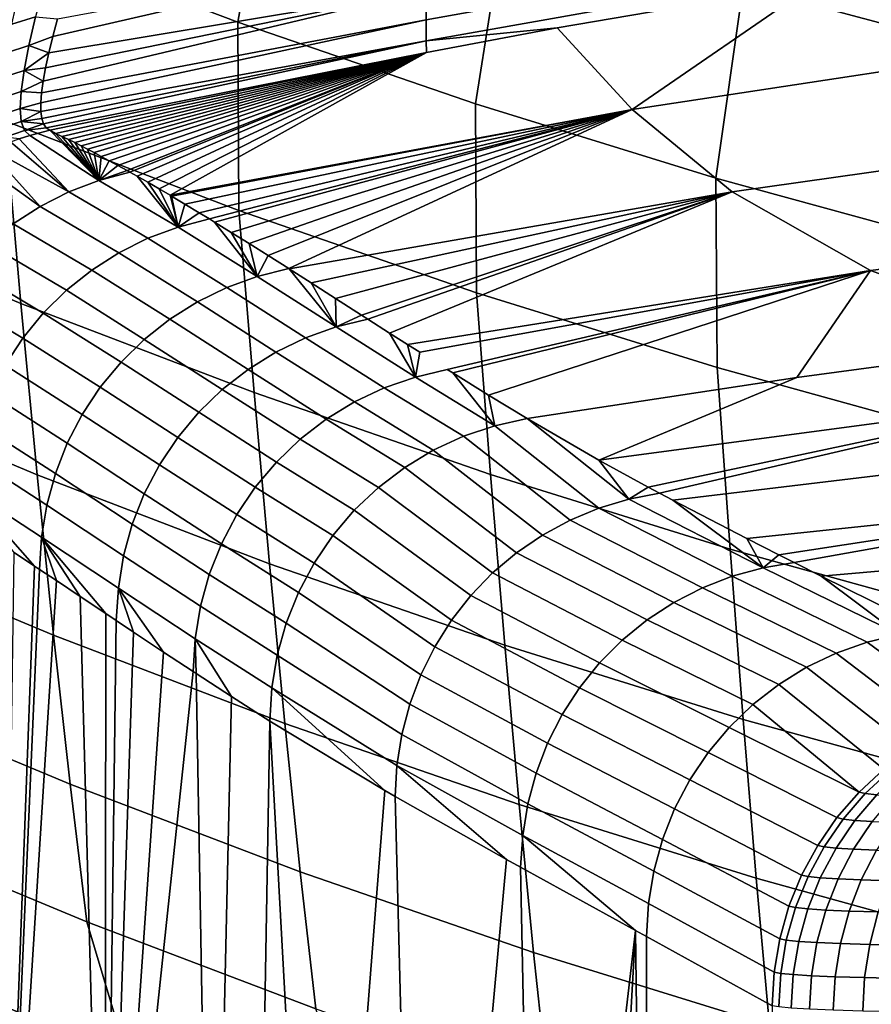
# Model space of a CAD drawing. Header units: metres. Extents: x -109 to 109, y -100 to 58.
# Tile 155 of 256: x -9.63 to -6.85, y -96.5 to -93.29. Entities that reach past the tile are written whole.
import ezdxf

# ---------------------------------------------------------------- set-up
doc = ezdxf.new("R2010")
doc.units = ezdxf.units.M
doc.layers.add('solid_21_062_100_XXX', color=7, linetype='CONTINUOUS')

msp = doc.modelspace()

# ---------------------------------------------------------------- linework, layer by layer
at = {"layer": 'solid_21_062_100_XXX'}
for points in [[(-6.484067, -93.391624, 13.34397), (-6.922537, -92.588707, 14.429523), (-7.707141, -92.366249, 14.293411), (-7.268756, -93.181541, 13.22408)], [(-8.810061, -92.69043, 12.943825), (-9.564785, -92.410065, 12.783841), (-9.680337, -93.009743, 11.618433), (-8.917001, -93.299911, 11.772466)], [(-5.691314, -93.577682, 13.450149), (-6.129092, -92.787247, 14.550999), (-6.922537, -92.588707, 14.429523), (-6.484067, -93.391624, 13.34397)], [(-8.044409, -92.947708, 13.090641), (-8.810061, -92.69043, 12.943825), (-8.917001, -93.299911, 11.772466), (-8.142483, -93.566208, 11.913837)], [(-7.268756, -93.181541, 13.22408), (-8.044409, -92.947708, 13.090641), (-8.142483, -93.566208, 11.913837), (-7.357728, -93.808266, 12.042338)], [(-7.03771, -92.963882, -28.261358), (-7.037058, -93.064911, -28.845549), (-8.30292, -93.292267, -28.825806), (-8.302831, -93.194107, -28.236156)], [(-8.917001, -93.299911, 11.772466), (-9.680337, -93.009743, 11.618433), (-9.677226, -93.620979, 10.459853), (-8.91349, -93.913406, 10.60383)], [(-6.114648, -93.354256, -37.641197), (-7.630597, -93.583862, -37.632023), (-7.035673, -93.174072, -30.024925), (-6.208404, -93.048248, -30.030479)], [(-9.534, -93.399979, -27.923712), (-9.520905, -93.346664, -27.694506), (-8.302559, -93.065773, -27.65169), (-8.302831, -93.194107, -28.236156)], [(-9.520905, -93.346664, -27.694506), (-9.505245, -93.288269, -27.466314), (-8.302559, -93.065773, -27.65169)], [(-7.037058, -93.064911, -28.845549), (-7.036403, -93.134979, -29.433912), (-8.302732, -93.360237, -29.419224), (-8.30292, -93.292267, -28.825806)], [(-7.036403, -93.134979, -29.433912), (-7.035673, -93.174072, -30.024925), (-7.875314, -93.318291, -30.018562), (-8.302732, -93.360237, -29.419224)], [(-9.630337, -93.200951, -26.987778), (-9.54915, -93.176102, -27.001669), (-9.576772, -93.282005, -27.362904), (-9.653972, -93.30619, -27.351545)], [(-7.630597, -93.583862, -37.632023), (-7.875314, -93.318291, -30.018562), (-7.035673, -93.174072, -30.024925)], [(-6.484067, -93.391624, 13.34397), (-7.268756, -93.181541, 13.22408), (-7.357728, -93.808266, 12.042338), (-6.563719, -94.025749, 12.1578)], [(-9.557495, -93.529427, -28.615618), (-9.55233, -93.491364, -28.384439), (-8.302831, -93.194107, -28.236156), (-8.30292, -93.292267, -28.825806)], [(-9.55233, -93.491364, -28.384439), (-9.544479, -93.448212, -28.153728), (-8.302831, -93.194107, -28.236156)], [(-9.544479, -93.448212, -28.153728), (-9.534, -93.399979, -27.923712), (-8.302831, -93.194107, -28.236156)], [(-9.672319, -93.399323, -27.720688), (-9.653972, -93.30619, -27.351545), (-9.576772, -93.282005, -27.362904), (-9.598654, -93.375793, -27.729698)], [(-9.598654, -93.375793, -27.729698), (-9.576772, -93.282005, -27.362904), (-9.505245, -93.288269, -27.466314), (-9.520905, -93.346664, -27.694506)], [(-10.429027, -93.304886, 10.304235), (-10.374004, -93.901482, 9.148357), (-9.624887, -94.216408, 9.291633), (-9.677226, -93.620979, 10.459853)], [(-9.559697, -93.590363, -29.078829), (-9.55997, -93.562424, -28.847158), (-8.30292, -93.292267, -28.825806), (-8.302732, -93.360237, -29.419224)], [(-9.55997, -93.562424, -28.847158), (-9.557495, -93.529427, -28.615618), (-8.30292, -93.292267, -28.825806)], [(-8.142483, -93.566208, 11.913837), (-8.917001, -93.299911, 11.772466), (-8.91349, -93.913406, 10.60383), (-8.138741, -94.181778, 10.735966)], [(-9.598654, -93.375793, -27.729698), (-9.520905, -93.346664, -27.694506), (-9.534, -93.399979, -27.923712)], [(-7.630597, -93.583862, -37.632023), (-9.138346, -93.863892, -37.618141), (-8.302164, -93.398048, -30.015034), (-7.875314, -93.318291, -30.018562)], [(-7.875314, -93.318291, -30.018562), (-8.302164, -93.398048, -30.015034), (-8.302732, -93.360237, -29.419224)], [(-9.685148, -93.480034, -28.094549), (-9.672319, -93.399323, -27.720688), (-9.598654, -93.375793, -27.729698), (-9.61454, -93.457138, -28.101381)], [(-9.61454, -93.457138, -28.101381), (-9.598654, -93.375793, -27.729698), (-9.534, -93.399979, -27.923712)], [(-9.556671, -93.613266, -29.31052), (-9.559697, -93.590363, -29.078829), (-8.302732, -93.360237, -29.419224)], [(-9.550842, -93.631157, -29.542), (-9.556671, -93.613266, -29.31052), (-8.302732, -93.360237, -29.419224)], [(-9.542188, -93.644073, -29.773108), (-9.550842, -93.631157, -29.542), (-8.302732, -93.360237, -29.419224), (-8.302164, -93.398048, -30.015034)], [(-5.85203, -93.647713, -45.259636), (-7.304451, -93.853172, -45.251129), (-7.630597, -93.583862, -37.632023), (-6.114648, -93.354256, -37.641197)], [(-9.61454, -93.457138, -28.101381), (-9.534, -93.399979, -27.923712), (-9.544479, -93.448212, -28.153728)], [(-9.542188, -93.644073, -29.773108), (-8.302164, -93.398048, -30.015034), (-9.53071, -93.652061, -30.003761)], [(-9.51248, -93.662376, -30.396177), (-9.53071, -93.652061, -30.003761), (-8.302164, -93.398048, -30.015034)], [(-9.491561, -93.672272, -30.789461), (-9.51248, -93.662376, -30.396177), (-8.302164, -93.398048, -30.015034)], [(-9.469917, -93.682129, -31.182684), (-9.491561, -93.672272, -30.789461), (-8.302164, -93.398048, -30.015034)], [(-9.44871, -93.692177, -31.574671), (-9.469917, -93.682129, -31.182684), (-8.302164, -93.398048, -30.015034)], [(-9.428124, -93.702492, -31.967186), (-9.44871, -93.692177, -31.574671), (-8.302164, -93.398048, -30.015034)], [(-9.407471, -93.713303, -32.369938), (-9.428124, -93.702492, -31.967186), (-8.302164, -93.398048, -30.015034)], [(-9.385932, -93.724884, -32.794411), (-9.407471, -93.713303, -32.369938), (-8.302164, -93.398048, -30.015034)], [(-9.362615, -93.737503, -33.252449), (-9.385932, -93.724884, -32.794411), (-8.302164, -93.398048, -30.015034)], [(-9.336927, -93.751404, -33.752728), (-9.362615, -93.737503, -33.252449), (-8.302164, -93.398048, -30.015034)], [(-9.30881, -93.766693, -34.297173), (-9.336927, -93.751404, -33.752728), (-8.302164, -93.398048, -30.015034)], [(-9.27842, -93.783417, -34.885418), (-9.30881, -93.766693, -34.297173), (-8.302164, -93.398048, -30.015034)], [(-9.269576, -93.788338, -35.0569), (-9.27842, -93.783417, -34.885418), (-8.302164, -93.398048, -30.015034)], [(-9.245877, -93.801651, -35.5177), (-9.269576, -93.788338, -35.0569), (-8.302164, -93.398048, -30.015034)], [(-9.211047, -93.821526, -36.197063), (-9.245877, -93.801651, -35.5177), (-8.302164, -93.398048, -30.015034)], [(-9.173631, -93.843201, -36.928265), (-9.211047, -93.821526, -36.197063), (-8.302164, -93.398048, -30.015034)], [(-9.138346, -93.863892, -37.618141), (-9.173631, -93.843201, -36.928265), (-8.302164, -93.398048, -30.015034)], [(-9.692225, -93.54808, -28.472435), (-9.685148, -93.480034, -28.094549), (-9.61454, -93.457138, -28.101381), (-9.624171, -93.525742, -28.47723)], [(-9.624171, -93.525742, -28.47723), (-9.61454, -93.457138, -28.101381), (-9.55233, -93.491364, -28.384439)], [(-9.61454, -93.457138, -28.101381), (-9.544479, -93.448212, -28.153728), (-9.55233, -93.491364, -28.384439)], [(-9.624171, -93.525742, -28.47723), (-9.55233, -93.491364, -28.384439), (-9.557495, -93.529427, -28.615618)], [(-9.69332, -93.603218, -28.853613), (-9.692225, -93.54808, -28.472435), (-9.624171, -93.525742, -28.47723), (-9.627296, -93.581375, -28.856485)], [(-9.627296, -93.581375, -28.856485), (-9.624171, -93.525742, -28.47723), (-9.557495, -93.529427, -28.615618), (-9.55997, -93.562424, -28.847158)], [(-9.627296, -93.581375, -28.856485), (-9.55997, -93.562424, -28.847158), (-9.559697, -93.590363, -29.078829)], [(-7.357728, -93.808266, 12.042338), (-8.142483, -93.566208, 11.913837), (-8.138741, -94.181778, 10.735966), (-7.35391, -94.425705, 10.856067)], [(-9.68821, -93.645287, -29.237322), (-9.69332, -93.603218, -28.853613), (-9.627296, -93.581375, -28.856485), (-9.623666, -93.623833, -29.238348)], [(-9.623666, -93.623833, -29.238348), (-9.627296, -93.581375, -28.856485), (-9.559697, -93.590363, -29.078829)], [(-9.623666, -93.623833, -29.238348), (-9.559697, -93.590363, -29.078829), (-9.556671, -93.613266, -29.31052)], [(-9.133334, -93.866852, -37.716122), (-9.138346, -93.863892, -37.618141), (-7.630597, -93.583862, -37.632023)], [(-9.089924, -93.892654, -38.565208), (-9.133334, -93.866852, -37.716122), (-7.630597, -93.583862, -37.632023)], [(-9.043206, -93.920799, -39.479988), (-9.089924, -93.892654, -38.565208), (-7.630597, -93.583862, -37.632023)], [(-9.0098, -93.941147, -40.13488), (-9.043206, -93.920799, -39.479988), (-7.630597, -93.583862, -37.632023)], [(-8.992951, -93.951469, -40.465389), (-9.0098, -93.941147, -40.13488), (-7.630597, -93.583862, -37.632023)], [(-8.938873, -93.984871, -41.526947), (-8.992951, -93.951469, -40.465389), (-7.630597, -93.583862, -37.632023)], [(-8.880657, -94.021202, -42.670635), (-8.938873, -93.984871, -41.526947), (-7.630597, -93.583862, -37.632023)], [(-8.817966, -94.060692, -43.903053), (-8.880657, -94.021202, -42.670635), (-7.630597, -93.583862, -37.632023)], [(-8.817966, -94.060692, -43.903053), (-7.630597, -93.583862, -37.632023), (-8.750875, -94.103279, -45.222622)], [(-8.750875, -94.103279, -45.222622), (-7.630597, -93.583862, -37.632023), (-7.304451, -93.853172, -45.251129), (-8.749956, -94.103859, -45.240696)], [(-9.676672, -93.674149, -29.622776), (-9.68821, -93.645287, -29.237322), (-9.623666, -93.623833, -29.238348), (-9.613041, -93.652992, -29.621998)], [(-9.677226, -93.620979, 10.459853), (-9.624887, -94.216408, 9.291633), (-8.8642, -94.507729, 9.424174), (-8.91349, -93.913406, 10.60383)], [(-9.623666, -93.623833, -29.238348), (-9.556671, -93.613266, -29.31052), (-9.550842, -93.631157, -29.542)], [(-9.613041, -93.652992, -29.621998), (-9.623666, -93.623833, -29.238348), (-9.550842, -93.631157, -29.542)], [(-9.613041, -93.652992, -29.621998), (-9.550842, -93.631157, -29.542), (-9.542188, -93.644073, -29.773108)], [(-9.630697, -93.679947, -30.008026), (-9.676672, -93.674149, -29.622776), (-9.613041, -93.652992, -29.621998), (-9.595197, -93.668755, -30.006561)], [(-9.468442, -93.852776, -35.069248), (-9.630697, -93.679947, -30.008026), (-9.595197, -93.668755, -30.006561), (-9.370576, -93.815392, -35.065521)], [(-9.595197, -93.668755, -30.006561), (-9.613041, -93.652992, -29.621998), (-9.542188, -93.644073, -29.773108), (-9.53071, -93.652061, -30.003761)], [(-9.370576, -93.815392, -35.065521), (-9.595197, -93.668755, -30.006561), (-9.53071, -93.652061, -30.003761)], [(-9.370576, -93.815392, -35.065521), (-9.53071, -93.652061, -30.003761), (-9.51248, -93.662376, -30.396177)], [(-9.370576, -93.815392, -35.065521), (-9.51248, -93.662376, -30.396177), (-9.491561, -93.672272, -30.789461)], [(-7.304451, -93.853172, -45.251129), (-5.85203, -93.647713, -45.259636), (-5.337514, -93.915543, -52.878929), (-6.853317, -94.109505, -52.87038)], [(-9.468442, -93.852776, -35.069248), (-9.720263, -93.714897, -30.011549), (-9.658497, -93.689735, -30.009146)], [(-9.468442, -93.852776, -35.069248), (-9.658497, -93.689735, -30.009146), (-9.630697, -93.679947, -30.008026)], [(-9.370576, -93.815392, -35.065521), (-9.491561, -93.672272, -30.789461), (-9.469917, -93.682129, -31.182684)], [(-9.370576, -93.815392, -35.065521), (-9.469917, -93.682129, -31.182684), (-9.44871, -93.692177, -31.574671)], [(-9.370576, -93.815392, -35.065521), (-9.44871, -93.692177, -31.574671), (-9.428124, -93.702492, -31.967186)], [(-9.561875, -93.9002, -35.072468), (-9.780223, -93.744118, -30.013758), (-9.727262, -93.718056, -30.011812)], [(-9.468442, -93.852776, -35.069248), (-9.561875, -93.9002, -35.072468), (-9.727262, -93.718056, -30.011812), (-9.720263, -93.714897, -30.011549)], [(-9.370576, -93.815392, -35.065521), (-9.428124, -93.702492, -31.967186), (-9.407471, -93.713303, -32.369938)], [(-9.370576, -93.815392, -35.065521), (-9.407471, -93.713303, -32.369938), (-9.385932, -93.724884, -32.794411)], [(-9.370576, -93.815392, -35.065521), (-9.385932, -93.724884, -32.794411), (-9.362615, -93.737503, -33.252449)], [(-9.649848, -93.957138, -35.075138), (-9.819363, -93.765976, -30.015129), (-9.780223, -93.744118, -30.013758), (-9.561875, -93.9002, -35.072468)], [(-9.370576, -93.815392, -35.065521), (-9.362615, -93.737503, -33.252449), (-9.336927, -93.751404, -33.752728)], [(-9.370576, -93.815392, -35.065521), (-9.336927, -93.751404, -33.752728), (-9.30881, -93.766693, -34.297173)], [(-9.370576, -93.815392, -35.065521), (-9.30881, -93.766693, -34.297173), (-9.27842, -93.783417, -34.885418)], [(-9.370576, -93.815392, -35.065521), (-9.27842, -93.783417, -34.885418), (-9.269576, -93.788338, -35.0569)], [(-9.370576, -93.815392, -35.065521), (-9.269576, -93.788338, -35.0569), (-9.245877, -93.801651, -35.5177), (-9.11159, -93.96756, -40.147175)], [(-9.468442, -93.852776, -35.069248), (-9.370576, -93.815392, -35.065521), (-9.11159, -93.96756, -40.147175), (-9.210479, -94.004349, -40.150887)], [(-9.11159, -93.96756, -40.147175), (-9.245877, -93.801651, -35.5177), (-9.211047, -93.821526, -36.197063)], [(-9.11159, -93.96756, -40.147175), (-9.211047, -93.821526, -36.197063), (-9.173631, -93.843201, -36.928265)], [(-6.563719, -94.025749, 12.1578), (-7.357728, -93.808266, 12.042338), (-7.35391, -94.425705, 10.856067), (-6.559964, -94.644859, 10.963976)], [(-9.561875, -93.9002, -35.072468), (-9.468442, -93.852776, -35.069248), (-9.210479, -94.004349, -40.150887), (-9.304955, -94.051361, -40.15406)], [(-9.11159, -93.96756, -40.147175), (-9.173631, -93.843201, -36.928265), (-9.138346, -93.863892, -37.618141)], [(-8.677627, -94.150032, -46.663647), (-8.749956, -94.103859, -45.240696), (-7.304451, -93.853172, -45.251129)], [(-8.599092, -94.200325, -48.208576), (-8.677627, -94.150032, -46.663647), (-7.304451, -93.853172, -45.251129)], [(-8.514297, -94.254646, -49.875851), (-8.599092, -94.200325, -48.208576), (-7.304451, -93.853172, -45.251129)], [(-8.493171, -94.268173, -50.291031), (-8.514297, -94.254646, -49.875851), (-7.304451, -93.853172, -45.251129)], [(-8.493171, -94.268173, -50.291031), (-7.304451, -93.853172, -45.251129), (-8.422663, -94.313202, -51.675938)], [(-8.422663, -94.313202, -51.675938), (-7.304451, -93.853172, -45.251129), (-6.853317, -94.109505, -52.87038), (-8.363268, -94.350975, -52.841415)], [(-9.11159, -93.96756, -40.147175), (-9.138346, -93.863892, -37.618141), (-9.133334, -93.866852, -37.716122)], [(-9.11159, -93.96756, -40.147175), (-9.133334, -93.866852, -37.716122), (-9.089924, -93.892654, -38.565208)], [(-9.11159, -93.96756, -40.147175), (-9.089924, -93.892654, -38.565208), (-9.043206, -93.920799, -39.479988)], [(-10.374004, -93.901482, 9.148357), (-10.318292, -94.462593, 7.973363), (-9.571948, -94.775963, 8.104545), (-9.624887, -94.216408, 9.291633)], [(-9.649848, -93.957138, -35.075138), (-9.561875, -93.9002, -35.072468), (-9.304955, -94.051361, -40.15406), (-9.393968, -94.108078, -40.156658)], [(-9.11159, -93.96756, -40.147175), (-9.043206, -93.920799, -39.479988), (-9.0098, -93.941147, -40.13488)], [(-8.91349, -93.913406, 10.60383), (-8.8642, -94.507729, 9.424174), (-8.092834, -94.775047, 9.545802), (-8.138741, -94.181778, 10.735966)], [(-6.853317, -94.109505, -52.87038), (-5.337514, -93.915543, -52.878929), (-5.328152, -94.237617, -60.472839), (-6.211876, -94.340187, -60.468307)], [(-9.731395, -94.02298, -35.077236), (-9.649848, -93.957138, -35.075138), (-9.393968, -94.108078, -40.156658), (-9.476523, -94.173851, -40.158653)], [(-9.11159, -93.96756, -40.147175), (-9.0098, -93.941147, -40.13488), (-8.992951, -93.951469, -40.465389), (-8.853849, -94.128799, -45.227875)], [(-8.853849, -94.128799, -45.227875), (-8.992951, -93.951469, -40.465389), (-8.938873, -93.984871, -41.526947)], [(-9.210479, -94.004349, -40.150887), (-9.11159, -93.96756, -40.147175), (-8.853849, -94.128799, -45.227875), (-8.95361, -94.165077, -45.231609)], [(-8.853849, -94.128799, -45.227875), (-8.938873, -93.984871, -41.526947), (-8.880657, -94.021202, -42.670635)], [(-9.805619, -94.096992, -35.078732), (-9.731395, -94.02298, -35.077236), (-9.476523, -94.173851, -40.158653), (-9.551703, -94.247963, -40.160019)], [(-9.304955, -94.051361, -40.15406), (-9.210479, -94.004349, -40.150887), (-8.95361, -94.165077, -45.231609), (-9.048981, -94.211731, -45.234783)], [(-8.853849, -94.128799, -45.227875), (-8.880657, -94.021202, -42.670635), (-8.817966, -94.060692, -43.903053)], [(-9.393968, -94.108078, -40.156658), (-9.304955, -94.051361, -40.15406), (-9.048981, -94.211731, -45.234783), (-9.138884, -94.268242, -45.23737)], [(-8.853849, -94.128799, -45.227875), (-8.817966, -94.060692, -43.903053), (-8.750875, -94.103279, -45.222622)], [(-9.871706, -94.17836, -35.079609), (-9.805619, -94.096992, -35.078732), (-9.551703, -94.247963, -40.160019), (-9.618669, -94.329582, -40.160748)], [(-9.476523, -94.173851, -40.158653), (-9.393968, -94.108078, -40.156658), (-9.138884, -94.268242, -45.23737), (-9.222304, -94.333961, -45.23933)], [(-8.853849, -94.128799, -45.227875), (-8.750875, -94.103279, -45.222622), (-8.749956, -94.103859, -45.240696), (-8.596348, -94.293404, -50.307888)], [(-8.596348, -94.293404, -50.307888), (-8.749956, -94.103859, -45.240696), (-8.677627, -94.150032, -46.663647)], [(-8.323529, -94.376144, -53.620472), (-8.363268, -94.350975, -52.841415), (-6.853317, -94.109505, -52.87038)], [(-8.338177, -94.456856, -55.38744), (-8.323529, -94.376144, -53.620472), (-6.853317, -94.109505, -52.87038), (-8.234094, -94.432388, -55.371464)], [(-8.21615, -94.443604, -55.722321), (-8.234094, -94.432388, -55.371464), (-6.853317, -94.109505, -52.87038)], [(-8.099648, -94.515678, -57.996246), (-8.21615, -94.443604, -55.722321), (-6.853317, -94.109505, -52.87038)], [(-8.099648, -94.515678, -57.996246), (-6.853317, -94.109505, -52.87038), (-7.093616, -94.45845, -60.463081), (-7.973094, -94.592361, -60.457165)], [(-6.853317, -94.109505, -52.87038), (-6.211876, -94.340187, -60.468307), (-7.093616, -94.45845, -60.463081)], [(-8.95361, -94.165077, -45.231609), (-8.853849, -94.128799, -45.227875), (-8.596348, -94.293404, -50.307888), (-8.696952, -94.329178, -50.311672)], [(-8.596348, -94.293404, -50.307888), (-8.677627, -94.150032, -46.663647), (-8.599092, -94.200325, -48.208576)], [(-9.928928, -94.26619, -35.079865), (-9.871706, -94.17836, -35.079609), (-9.618669, -94.329582, -40.160748), (-9.676673, -94.417793, -40.160824)], [(-9.551703, -94.247963, -40.160019), (-9.476523, -94.173851, -40.158653), (-9.222304, -94.333961, -45.23933), (-9.298304, -94.40815, -45.240654)], [(-9.048981, -94.211731, -45.234783), (-8.95361, -94.165077, -45.231609), (-8.696952, -94.329178, -50.311672), (-8.793186, -94.375473, -50.314892)], [(-8.138741, -94.181778, 10.735966), (-8.092834, -94.775047, 9.545802), (-7.311696, -95.017982, 9.656342), (-7.35391, -94.425705, 10.856067)], [(-9.138884, -94.268242, -45.23737), (-9.048981, -94.211731, -45.234783), (-8.793186, -94.375473, -50.314892), (-8.88395, -94.431778, -50.317516)], [(-8.596348, -94.293404, -50.307888), (-8.599092, -94.200325, -48.208576), (-8.514297, -94.254646, -49.875851)], [(-9.624887, -94.216408, 9.291633), (-9.571948, -94.775963, 8.104545), (-8.814389, -95.065811, 8.225884), (-8.8642, -94.507729, 9.424174)], [(-9.618669, -94.329582, -40.160748), (-9.551703, -94.247963, -40.160019), (-9.298304, -94.40815, -45.240654), (-9.366023, -94.489983, -45.241318)], [(-9.222304, -94.333961, -45.23933), (-9.138884, -94.268242, -45.23737), (-8.88395, -94.431778, -50.317516), (-8.96821, -94.497437, -50.319511)], [(-8.596348, -94.293404, -50.307888), (-8.514297, -94.254646, -49.875851), (-8.493171, -94.268173, -50.291031)], [(-8.596348, -94.293404, -50.307888), (-8.493171, -94.268173, -50.291031), (-8.422663, -94.313202, -51.675938), (-8.338177, -94.456856, -55.38744)], [(-8.696952, -94.329178, -50.311672), (-8.596348, -94.293404, -50.307888), (-8.338177, -94.456856, -55.38744), (-8.439699, -94.492058, -55.391308)], [(-9.676673, -94.417793, -40.160824), (-9.618669, -94.329582, -40.160748), (-9.366023, -94.489983, -45.241318), (-9.424699, -94.578522, -45.241318)], [(-9.298304, -94.40815, -45.240654), (-9.222304, -94.333961, -45.23933), (-8.96821, -94.497437, -50.319511), (-9.045004, -94.571701, -50.320854)], [(-8.793186, -94.375473, -50.314892), (-8.696952, -94.329178, -50.311672), (-8.439699, -94.492058, -55.391308), (-8.536876, -94.537956, -55.394611)], [(-8.338177, -94.456856, -55.38744), (-8.422663, -94.313202, -51.675938), (-8.363268, -94.350975, -52.841415)], [(-7.093616, -94.45845, -60.463081), (-6.211876, -94.340187, -60.468307), (-6.197076, -94.522545, -65.033379), (-7.739263, -94.727516, -64.967377)], [(-8.88395, -94.431778, -50.317516), (-8.793186, -94.375473, -50.314892), (-8.536876, -94.537956, -55.394611), (-8.628582, -94.594025, -55.39732)], [(-8.338177, -94.456856, -55.38744), (-8.363268, -94.350975, -52.841415), (-8.323529, -94.376144, -53.620472)], [(-9.366023, -94.489983, -45.241318), (-9.298304, -94.40815, -45.240654), (-9.045004, -94.571701, -50.320854), (-9.113453, -94.653732, -50.321533)], [(-9.72507, -94.51162, -40.160252), (-9.676673, -94.417793, -40.160824), (-9.424699, -94.578522, -45.241318), (-9.473668, -94.672775, -45.24065)], [(-8.96821, -94.497437, -50.319511), (-8.88395, -94.431778, -50.317516), (-8.628582, -94.594025, -55.39732), (-8.713758, -94.659615, -55.399399)], [(-8.338177, -94.456856, -55.38744), (-8.234094, -94.432388, -55.371464), (-8.21615, -94.443604, -55.722321), (-8.078811, -94.615578, -60.461651)], [(-7.35391, -94.425705, 10.856067), (-7.311696, -95.017982, 9.656342), (-6.521724, -95.236237, 9.755651), (-6.559964, -94.644859, 10.963976)], [(-10.318292, -94.462593, 7.973363), (-10.262005, -94.987534, 6.780341), (-9.518517, -95.298996, 6.899689), (-9.571948, -94.775963, 8.104545)], [(-8.439699, -94.492058, -55.391308), (-8.338177, -94.456856, -55.38744), (-8.078811, -94.615578, -60.461651), (-8.181415, -94.650093, -60.46563)], [(-8.099648, -94.515678, -57.996246), (-8.078811, -94.615578, -60.461651), (-8.21615, -94.443604, -55.722321)], [(-7.093616, -94.45845, -60.463081), (-7.739263, -94.727516, -64.967377), (-7.973094, -94.592361, -60.457165)], [(-9.424699, -94.578522, -45.241318), (-9.366023, -94.489983, -45.241318), (-9.113453, -94.653732, -50.321533), (-9.172778, -94.742592, -50.321537)], [(-9.045004, -94.571701, -50.320854), (-8.96821, -94.497437, -50.319511), (-8.713758, -94.659615, -55.399399), (-8.79142, -94.733963, -55.400826)], [(-8.536876, -94.537956, -55.394611), (-8.439699, -94.492058, -55.391308), (-8.181415, -94.650093, -60.46563), (-8.279703, -94.695503, -60.469055)], [(-9.763321, -94.610016, -40.159035), (-9.72507, -94.51162, -40.160252), (-9.473668, -94.672775, -45.24065), (-9.51238, -94.771675, -45.23933)], [(-8.8642, -94.507729, 9.424174), (-8.814389, -95.065811, 8.225884), (-8.046482, -95.331749, 8.337219), (-8.092834, -94.775047, 9.545802)], [(-8.099648, -94.515678, -57.996246), (-7.973094, -94.592361, -60.457165), (-8.078811, -94.615578, -60.461651)], [(-7.578841, -94.815567, -68.035652), (-7.739263, -94.727516, -64.967377), (-6.197076, -94.522545, -65.033379)], [(-7.578841, -94.815567, -68.035652), (-6.197076, -94.522545, -65.033379), (-7.542344, -94.835159, -68.730949)], [(-7.542344, -94.835159, -68.730949), (-6.197076, -94.522545, -65.033379), (-6.004211, -94.678452, -69.604156), (-7.498757, -94.858368, -69.559982)], [(-8.628582, -94.594025, -55.39732), (-8.536876, -94.537956, -55.394611), (-8.279703, -94.695503, -60.469055), (-8.372523, -94.751282, -60.471886)], [(-9.473668, -94.672775, -45.24065), (-9.424699, -94.578522, -45.241318), (-9.172778, -94.742592, -50.321537), (-9.222301, -94.837257, -50.320869)], [(-9.113453, -94.653732, -50.321533), (-9.045004, -94.571701, -50.320854), (-8.79142, -94.733963, -55.400826), (-8.860669, -94.816208, -55.401581)], [(-8.713758, -94.659615, -55.399399), (-8.628582, -94.594025, -55.39732), (-8.372523, -94.751282, -60.471886), (-8.458784, -94.816772, -60.474091)], [(-7.739334, -94.884315, -68.758163), (-8.078811, -94.615578, -60.461651), (-7.973094, -94.592361, -60.457165), (-7.641452, -94.854912, -68.754181)], [(-7.641452, -94.854912, -68.754181), (-7.973094, -94.592361, -60.457165), (-7.739263, -94.727516, -64.967377)], [(-9.790998, -94.711884, -40.157185), (-9.763321, -94.610016, -40.159035), (-9.51238, -94.771675, -45.23933), (-9.540395, -94.874115, -45.237366)], [(-8.078811, -94.615578, -60.461651), (-7.739334, -94.884315, -68.758163), (-7.833715, -94.923569, -68.761688), (-8.181415, -94.650093, -60.46563)], [(-9.172778, -94.742592, -50.321537), (-9.113453, -94.653732, -50.321533), (-8.860669, -94.816208, -55.401581), (-8.920704, -94.905411, -55.401657)], [(-8.79142, -94.733963, -55.400826), (-8.713758, -94.659615, -55.399399), (-8.458784, -94.816772, -60.474091), (-8.537474, -94.891212, -60.475647)], [(-8.181415, -94.650093, -60.46563), (-7.833715, -94.923569, -68.761688), (-7.92361, -94.972267, -68.764732), (-8.279703, -94.695503, -60.469055)], [(-9.51238, -94.771675, -45.23933), (-9.473668, -94.672775, -45.24065), (-9.222301, -94.837257, -50.320869), (-9.261457, -94.936661, -50.319534)], [(-8.279703, -94.695503, -60.469055), (-7.92361, -94.972267, -68.764732), (-8.008078, -95.029884, -68.76725), (-8.372523, -94.751282, -60.471886)], [(-7.498757, -94.858368, -69.559982), (-6.004211, -94.678452, -69.604156), (-5.809422, -94.831322, -74.175034), (-7.257357, -94.983665, -74.126137)], [(-9.807794, -94.816086, -40.154728), (-9.790998, -94.711884, -40.157185), (-9.540395, -94.874115, -45.237366), (-9.5574, -94.978928, -45.234779)], [(-7.641452, -94.854912, -68.754181), (-7.739263, -94.727516, -64.967377), (-7.578841, -94.815567, -68.035652)], [(-9.222301, -94.837257, -50.320869), (-9.172778, -94.742592, -50.321537), (-8.920704, -94.905411, -55.401657), (-8.970833, -95.000526, -55.401054)], [(-8.860669, -94.816208, -55.401581), (-8.79142, -94.733963, -55.400826), (-8.537474, -94.891212, -60.475647), (-8.60767, -94.973709, -60.476528)], [(-8.372523, -94.751282, -60.471886), (-8.008078, -95.029884, -68.76725), (-8.086234, -95.095833, -68.769218), (-8.458784, -94.816772, -60.474091)], [(-9.571948, -94.775963, 8.104545), (-9.518517, -95.298996, 6.899689), (-8.764162, -95.587036, 7.01007), (-8.814389, -95.065811, 8.225884)], [(-9.540395, -94.874115, -45.237366), (-9.51238, -94.771675, -45.23933), (-9.261457, -94.936661, -50.319534), (-9.289799, -95.03965, -50.317547)], [(-8.092834, -94.775047, 9.545802), (-8.046482, -95.331749, 8.337219), (-7.269102, -95.57341, 8.438394), (-7.311696, -95.017982, 9.656342)], [(-9.5574, -94.978928, -45.234779), (-9.563709, -95.084602, -45.221306), (-9.580839, -95.073257, -44.873665), (-9.807794, -94.816086, -40.154728)], [(-9.807794, -94.816086, -40.154728), (-9.580839, -95.073257, -44.873665), (-9.647088, -95.029549, -43.52924)], [(-8.920704, -94.905411, -55.401657), (-8.860669, -94.816208, -55.401581), (-8.60767, -94.973709, -60.476528), (-8.668548, -95.063316, -60.476734)], [(-8.458784, -94.816772, -60.474091), (-8.086234, -95.095833, -68.769218), (-8.157263, -95.169418, -68.770622), (-8.537474, -94.891212, -60.475647)], [(-7.641452, -94.854912, -68.754181), (-7.578841, -94.815567, -68.035652), (-7.542344, -94.835159, -68.730949)], [(-9.261457, -94.936661, -50.319534), (-9.222301, -94.837257, -50.320869), (-8.970833, -95.000526, -55.401054), (-9.010474, -95.100471, -55.39978)], [(-7.739334, -94.884315, -68.758163), (-7.641452, -94.854912, -68.754181), (-7.203468, -95.079308, -77.072922), (-7.30425, -95.106575, -77.077148)], [(-7.641452, -94.854912, -68.754181), (-7.542344, -94.835159, -68.730949), (-7.498757, -94.858368, -69.559982), (-7.203468, -95.079308, -77.072922)], [(-7.153071, -95.036446, -76.08625), (-7.257357, -94.983665, -74.126137), (-5.809422, -94.831322, -74.175034)], [(-7.153071, -95.036446, -76.08625), (-5.809422, -94.831322, -74.175034), (-7.102108, -95.062019, -77.041771)], [(-7.102108, -95.062019, -77.041771), (-5.809422, -94.831322, -74.175034), (-5.457638, -94.970177, -78.746506), (-7.014326, -95.105812, -78.68428)], [(-9.5574, -94.978928, -45.234779), (-9.540395, -94.874115, -45.237366), (-9.289799, -95.03965, -50.317547), (-9.307003, -95.145065, -50.31493)], [(-7.833715, -94.923569, -68.761688), (-7.739334, -94.884315, -68.758163), (-7.30425, -95.106575, -77.077148), (-7.401653, -95.144211, -77.080925)], [(-7.203468, -95.079308, -77.072922), (-7.498757, -94.858368, -69.559982), (-7.257357, -94.983665, -74.126137)], [(-8.970833, -95.000526, -55.401054), (-8.920704, -94.905411, -55.401657), (-8.668548, -95.063316, -60.476734), (-8.719394, -95.158966, -60.476254)], [(-8.537474, -94.891212, -60.475647), (-8.157263, -95.169418, -68.770622), (-8.22042, -95.249863, -68.771439), (-8.60767, -94.973709, -60.476528)], [(-9.289799, -95.03965, -50.317547), (-9.261457, -94.936661, -50.319534), (-9.010474, -95.100471, -55.39978), (-9.03917, -95.204071, -55.397846)], [(-7.92361, -94.972267, -68.764732), (-7.833715, -94.923569, -68.761688), (-7.401653, -95.144211, -77.080925), (-7.494615, -95.191811, -77.084213)], [(-9.5574, -94.978928, -45.234779), (-9.509239, -95.120773, -46.326714), (-9.563709, -95.084602, -45.221306)], [(-9.307003, -95.145065, -50.31493), (-9.31372, -95.251129, -50.294533), (-9.348069, -95.228226, -49.597458), (-9.5574, -94.978928, -45.234779)], [(-9.5574, -94.978928, -45.234779), (-9.348069, -95.228226, -49.597458), (-9.431821, -95.172348, -47.897823)], [(-9.5574, -94.978928, -45.234779), (-9.431821, -95.172348, -47.897823), (-9.509239, -95.120773, -46.326714)], [(-8.60767, -94.973709, -60.476528), (-8.22042, -95.249863, -68.771439), (-8.275044, -95.336334, -68.77166), (-8.668548, -95.063316, -60.476734)], [(-8.008078, -95.029884, -68.76725), (-7.92361, -94.972267, -68.764732), (-7.494615, -95.191811, -77.084213), (-7.582119, -95.248856, -77.086975)], [(-7.203468, -95.079308, -77.072922), (-7.257357, -94.983665, -74.126137), (-7.153071, -95.036446, -76.08625)], [(-7.014326, -95.105812, -78.68428), (-5.457638, -94.970177, -78.746506), (-5.265558, -95.123299, -83.317337), (-6.767757, -95.227715, -83.278526)], [(-10.262005, -94.987534, 6.780341), (-10.205153, -95.475731, 5.570422), (-9.464603, -95.784935, 5.678206), (-9.518517, -95.298996, 6.899689)], [(-9.010474, -95.100471, -55.39978), (-8.970833, -95.000526, -55.401054), (-8.719394, -95.158966, -60.476254), (-8.75961, -95.259544, -60.475094)], [(-7.311696, -95.017982, 9.656342), (-7.269102, -95.57341, 8.438394), (-6.483163, -95.790497, 8.529283), (-6.521724, -95.236237, 9.755651)], [(-9.647088, -95.029549, -43.52924), (-9.580839, -95.073257, -44.873665), (-9.687869, -97.956558, -42.700089)], [(-9.307003, -95.145065, -50.31493), (-9.289799, -95.03965, -50.317547), (-9.03917, -95.204071, -55.397846), (-9.05659, -95.310143, -55.395279)], [(-8.086234, -95.095833, -68.769218), (-8.008078, -95.029884, -68.76725), (-7.582119, -95.248856, -77.086975), (-7.66321, -95.314713, -77.08918)], [(-7.203468, -95.079308, -77.072922), (-7.153071, -95.036446, -76.08625), (-7.102108, -95.062019, -77.041771)], [(-9.580839, -95.073257, -44.873665), (-9.563709, -95.084602, -45.221306), (-9.687869, -97.956558, -42.700089)], [(-8.814389, -95.065811, 8.225884), (-8.764162, -95.587036, 7.01007), (-7.999776, -95.851288, 7.111337), (-8.046482, -95.331749, 8.337219)], [(-8.668548, -95.063316, -60.476734), (-8.275044, -95.336334, -68.77166), (-8.320565, -95.427925, -68.771286), (-8.719394, -95.158966, -60.476254)], [(-7.30425, -95.106575, -77.077148), (-7.203468, -95.079308, -77.072922), (-6.760064, -95.296974, -85.392296), (-6.864224, -95.321518, -85.396774)], [(-7.203468, -95.079308, -77.072922), (-7.102108, -95.062019, -77.041771), (-7.014326, -95.105812, -78.68428), (-6.760064, -95.296974, -85.392296)], [(-9.563709, -95.084602, -45.221306), (-9.509239, -95.120773, -46.326714), (-9.687869, -97.956558, -42.700089)], [(-9.03917, -95.204071, -55.397846), (-9.010474, -95.100471, -55.39978), (-8.75961, -95.259544, -60.475094), (-8.788727, -95.363869, -60.473274)], [(-8.157263, -95.169418, -68.770622), (-8.086234, -95.095833, -68.769218), (-7.66321, -95.314713, -77.08918), (-7.737003, -95.388672, -77.090813)], [(-7.401653, -95.144211, -77.080925), (-7.30425, -95.106575, -77.077148), (-6.864224, -95.321518, -85.396774), (-6.965178, -95.357071, -85.400787)], [(-6.760064, -95.296974, -85.392296), (-7.014326, -95.105812, -78.68428), (-6.767757, -95.227715, -83.278526)], [(-9.509239, -95.120773, -46.326714), (-9.431821, -95.172348, -47.897823), (-9.351425, -98.129242, -49.52784), (-9.687869, -97.956558, -42.700089)], [(-9.307003, -95.145065, -50.31493), (-9.257426, -95.28862, -51.436939), (-9.31372, -95.251129, -50.294533)], [(-9.05659, -95.310143, -55.395279), (-9.062898, -95.417221, -55.384666), (-9.159271, -95.353745, -53.428875), (-9.307003, -95.145065, -50.31493)], [(-9.307003, -95.145065, -50.31493), (-9.159271, -95.353745, -53.428875), (-9.257426, -95.28862, -51.436939)], [(-7.494615, -95.191811, -77.084213), (-7.401653, -95.144211, -77.080925), (-6.965178, -95.357071, -85.400787), (-7.061768, -95.403229, -85.404305)], [(-9.431821, -95.172348, -47.897823), (-9.348069, -95.228226, -49.597458), (-9.351425, -98.129242, -49.52784)], [(-8.719394, -95.158966, -60.476254), (-8.320565, -95.427925, -68.771286), (-8.356506, -95.523682, -68.770325), (-8.75961, -95.259544, -60.475094)], [(-8.22042, -95.249863, -68.771439), (-8.157263, -95.169418, -68.770622), (-7.737003, -95.388672, -77.090813), (-7.802692, -95.469933, -77.091843)], [(-9.05659, -95.310143, -55.395279), (-9.03917, -95.204071, -55.397846), (-8.788727, -95.363869, -60.473274), (-8.8064, -95.470718, -60.47081)], [(-7.582119, -95.248856, -77.086975), (-7.494615, -95.191811, -77.084213), (-7.061768, -95.403229, -85.404305), (-7.152886, -95.45945, -85.40728)], [(-9.348069, -95.228226, -49.597458), (-9.31372, -95.251129, -50.294533), (-9.351425, -98.129242, -49.52784)], [(-9.31372, -95.251129, -50.294533), (-9.257426, -95.28862, -51.436939), (-9.351425, -98.129242, -49.52784)], [(-8.75961, -95.259544, -60.475094), (-8.356506, -95.523682, -68.770325), (-8.382491, -95.622597, -68.768784), (-8.788727, -95.363869, -60.473274)], [(-8.275044, -95.336334, -68.77166), (-8.22042, -95.249863, -68.771439), (-7.802692, -95.469933, -77.091843), (-7.85956, -95.557587, -77.092262)], [(-7.66321, -95.314713, -77.08918), (-7.582119, -95.248856, -77.086975), (-7.152886, -95.45945, -85.40728), (-7.237486, -95.525093, -85.409683)], [(-9.518517, -95.298996, 6.899689), (-9.464603, -95.784935, 5.678206), (-8.713522, -96.070854, 5.777879), (-8.764162, -95.587036, 7.01007)], [(-9.257426, -95.28862, -51.436939), (-9.159271, -95.353745, -53.428875), (-9.351425, -98.129242, -49.52784)], [(-6.525553, -95.571411, -93.712692), (-6.864224, -95.321518, -85.396774), (-6.760064, -95.296974, -85.392296), (-6.42067, -95.538406, -93.708435)], [(-9.05659, -95.310143, -55.395279), (-9.052917, -95.423752, -55.587219), (-9.062898, -95.417221, -55.384666)], [(-8.8064, -95.470718, -60.47081), (-8.812424, -95.578835, -60.467731), (-8.93757, -95.498779, -57.92804), (-9.05659, -95.310143, -55.395279)], [(-9.05659, -95.310143, -55.395279), (-8.93757, -95.498779, -57.92804), (-9.052917, -95.423752, -55.587219)], [(-8.320565, -95.427925, -68.771286), (-8.275044, -95.336334, -68.77166), (-7.85956, -95.557587, -77.092262), (-7.906987, -95.650696, -77.092072)], [(-8.046482, -95.331749, 8.337219), (-7.999776, -95.851288, 7.111337), (-7.226213, -96.091385, 7.203354), (-7.269102, -95.57341, 8.438394)], [(-7.737003, -95.388672, -77.090813), (-7.66321, -95.314713, -77.08918), (-7.237486, -95.525093, -85.409683), (-7.314598, -95.599403, -85.411484)], [(-6.626194, -95.615746, -93.716423), (-6.965178, -95.357071, -85.400787), (-6.864224, -95.321518, -85.396774), (-6.525553, -95.571411, -93.712692)], [(-9.159271, -95.353745, -53.428875), (-9.062898, -95.417221, -55.384666), (-9.351425, -98.129242, -49.52784)], [(-8.788727, -95.363869, -60.473274), (-8.382491, -95.622597, -68.768784), (-8.398249, -95.723633, -68.766678), (-8.8064, -95.470718, -60.47081)], [(-6.721373, -95.670868, -93.719589), (-7.061768, -95.403229, -85.404305), (-6.965178, -95.357071, -85.400787), (-6.626194, -95.615746, -93.716423)], [(-7.802692, -95.469933, -77.091843), (-7.737003, -95.388672, -77.090813), (-7.314598, -95.599403, -85.411484), (-7.383337, -95.681534, -85.412659)], [(-6.809939, -95.736122, -93.722153), (-7.152886, -95.45945, -85.40728), (-7.061768, -95.403229, -85.404305), (-6.721373, -95.670868, -93.719589)], [(-9.062898, -95.417221, -55.384666), (-9.052917, -95.423752, -55.587219), (-9.002026, -98.325325, -56.618484), (-9.351425, -98.129242, -49.52784)], [(-9.052917, -95.423752, -55.587219), (-8.93757, -95.498779, -57.92804), (-9.002026, -98.325325, -56.618484)], [(-8.356506, -95.523682, -68.770325), (-8.320565, -95.427925, -68.771286), (-7.906987, -95.650696, -77.092072), (-7.944454, -95.748238, -77.09127)], [(-6.890819, -95.810699, -93.724075), (-7.237486, -95.525093, -85.409683), (-7.152886, -95.45945, -85.40728), (-6.809939, -95.736122, -93.722153)], [(-10.205153, -95.475731, 5.570422), (-10.147596, -95.926704, 4.344776), (-9.410074, -96.233315, 4.441269), (-9.464603, -95.784935, 5.678206)], [(-8.812424, -95.578835, -60.467731), (-8.861525, -98.406662, -59.469784), (-9.002026, -98.325325, -56.618484), (-8.93757, -95.498779, -57.92804)], [(-8.8064, -95.470718, -60.47081), (-8.43793, -95.805168, -68.067619), (-8.812424, -95.578835, -60.467731)], [(-8.398249, -95.723633, -68.766678), (-8.404492, -95.824738, -68.746208), (-8.43793, -95.805168, -68.067619), (-8.8064, -95.470718, -60.47081)], [(-7.85956, -95.557587, -77.092262), (-7.802692, -95.469933, -77.091843), (-7.383337, -95.681534, -85.412659), (-7.442915, -95.770538, -85.4132)], [(-8.382491, -95.622597, -68.768784), (-8.356506, -95.523682, -68.770325), (-7.944454, -95.748238, -77.09127), (-7.971551, -95.849144, -77.089859)], [(-6.890819, -95.810699, -93.724075), (-7.314598, -95.599403, -85.411484), (-7.237486, -95.525093, -85.409683)], [(-7.906987, -95.650696, -77.092072), (-7.85956, -95.557587, -77.092262), (-7.442915, -95.770538, -85.4132), (-7.492649, -95.865402, -85.413094)], [(-8.812424, -95.578835, -60.467731), (-8.650913, -98.531044, -63.743893), (-8.861525, -98.406662, -59.469784)], [(-8.812424, -95.578835, -60.467731), (-8.43793, -95.805168, -68.067619), (-8.650913, -98.531044, -63.743893)], [(-8.764162, -95.587036, 7.01007), (-8.713522, -96.070854, 5.777879), (-7.952722, -96.333122, 5.869311), (-7.999776, -95.851288, 7.111337)], [(-7.269102, -95.57341, 8.438394), (-7.226213, -96.091385, 7.203354), (-6.444357, -96.307053, 7.286008), (-6.483163, -95.790497, 8.529283)], [(-8.398249, -95.723633, -68.766678), (-8.382491, -95.622597, -68.768784), (-7.971551, -95.849144, -77.089859), (-7.987985, -95.952316, -77.087868)], [(-6.890819, -95.810699, -93.724075), (-6.963034, -95.893715, -93.725334), (-7.383337, -95.681534, -85.412659), (-7.314598, -95.599403, -85.411484)], [(-7.944454, -95.748238, -77.09127), (-7.906987, -95.650696, -77.092072), (-7.492649, -95.865402, -85.413094), (-7.531966, -95.965027, -85.412354)], [(-6.963034, -95.893715, -93.725334), (-7.025709, -95.984154, -93.725922), (-7.442915, -95.770538, -85.4132), (-7.383337, -95.681534, -85.412659)], [(-8.398249, -95.723633, -68.766678), (-8.040891, -96.030365, -76.125084), (-8.404492, -95.824738, -68.746208)], [(-7.987985, -95.952316, -77.087868), (-7.994837, -96.055656, -77.059677), (-8.040891, -96.030365, -76.125084), (-8.398249, -95.723633, -68.766678)], [(-7.971551, -95.849144, -77.089859), (-7.944454, -95.748238, -77.09127), (-7.531966, -95.965027, -85.412354), (-7.560418, -96.068283, -85.410973)], [(-6.87075, -95.815331, -93.937569), (-6.890819, -95.810699, -93.724075), (-6.809939, -95.736122, -93.722153), (-6.790415, -95.740746, -93.92907)], [(-6.790415, -95.740746, -93.92907), (-6.754117, -95.74498, -94.135895), (-6.833381, -95.819565, -94.150955), (-6.87075, -95.815331, -93.937569)], [(-9.464603, -95.784935, 5.678206), (-9.410074, -96.233315, 4.441269), (-8.662349, -96.516792, 4.530489), (-8.713522, -96.070854, 5.777879)], [(-7.025709, -95.984154, -93.725922), (-7.078085, -96.080933, -93.72583), (-7.492649, -95.865402, -85.413094), (-7.442915, -95.770538, -85.4132)], [(-8.43793, -95.805168, -68.067619), (-8.404492, -95.824738, -68.746208), (-8.328595, -98.7295, -70.284958), (-8.650913, -98.531044, -63.743893)], [(-6.942506, -95.898331, -93.94474), (-6.963034, -95.893715, -93.725334), (-6.890819, -95.810699, -93.724075), (-6.87075, -95.815331, -93.937569)], [(-6.87075, -95.815331, -93.937569), (-6.833381, -95.819565, -94.150955), (-6.904201, -95.90255, -94.164032), (-6.942506, -95.898331, -93.94474)], [(-6.833381, -95.819565, -94.150955), (-6.779068, -95.82338, -94.36071), (-6.848486, -95.906357, -94.379578), (-6.904201, -95.90255, -94.164032)], [(-8.404492, -95.824738, -68.746208), (-8.040891, -96.030365, -76.125084), (-8.290707, -98.753113, -71.053856), (-8.328595, -98.7295, -70.284958)], [(-7.999776, -95.851288, 7.111337), (-7.952722, -96.333122, 5.869311), (-7.183032, -96.571396, 5.952382), (-7.226213, -96.091385, 7.203354)], [(-7.987985, -95.952316, -77.087868), (-7.971551, -95.849144, -77.089859), (-7.560418, -96.068283, -85.410973), (-7.577676, -96.173965, -85.408981)], [(-7.078085, -96.080933, -93.72583), (-7.119529, -96.182861, -93.725052), (-7.531966, -95.965027, -85.412354), (-7.492649, -95.865402, -85.413094)], [(-7.004814, -95.988739, -93.950508), (-7.025709, -95.984154, -93.725922), (-6.963034, -95.893715, -93.725334), (-6.942506, -95.898331, -93.94474)], [(-6.942506, -95.898331, -93.94474), (-6.904201, -95.90255, -94.164032), (-6.965723, -95.992935, -94.174957), (-7.004814, -95.988739, -93.950508)], [(-6.904201, -95.90255, -94.164032), (-6.848486, -95.906357, -94.379578), (-6.908811, -95.996712, -94.395584), (-6.965723, -95.992935, -94.174957)], [(-6.848486, -95.906357, -94.379578), (-6.77572, -95.90976, -94.590012), (-6.834444, -96.000099, -94.610962), (-6.908811, -95.996712, -94.395584)], [(-10.147596, -95.926704, 4.344776), (-10.039292, -96.361504, 3.110634), (-9.278634, -96.673645, 3.198498), (-9.410074, -96.233315, 4.441269)], [(-7.987985, -95.952316, -77.087868), (-7.619997, -96.261848, -84.666634), (-7.994837, -96.055656, -77.059677)], [(-7.577676, -96.173965, -85.408981), (-7.584481, -96.281418, -85.387375), (-7.619997, -96.261848, -84.666634), (-7.987985, -95.952316, -77.087868)], [(-7.119529, -96.182861, -93.725052), (-7.149538, -96.288712, -93.72361), (-7.560418, -96.068283, -85.410973), (-7.531966, -95.965027, -85.412354)], [(-7.056921, -96.085457, -93.954781), (-7.078085, -96.080933, -93.72583), (-7.025709, -95.984154, -93.725922), (-7.004814, -95.988739, -93.950508)], [(-7.004814, -95.988739, -93.950508), (-6.965723, -95.992935, -94.174957), (-7.017204, -96.089615, -94.183609), (-7.056921, -96.085457, -93.954781)], [(-6.965723, -95.992935, -94.174957), (-6.908811, -95.996712, -94.395584), (-6.959314, -96.093369, -94.408524), (-7.017204, -96.089615, -94.183609)], [(-6.908811, -95.996712, -94.395584), (-6.834444, -96.000099, -94.610962), (-6.883625, -96.096725, -94.62809), (-6.959314, -96.093369, -94.408524)], [(-6.834444, -96.000099, -94.610962), (-6.743101, -96.003113, -94.819725), (-6.790624, -96.099716, -94.840904), (-6.883625, -96.096725, -94.62809)], [(-8.040891, -96.030365, -76.125084), (-7.994837, -96.055656, -77.059677), (-7.935911, -98.970657, -78.254013), (-8.290707, -98.753113, -71.053856)], [(-8.713522, -96.070854, 5.777879), (-8.662349, -96.516792, 4.530489), (-7.905208, -96.776787, 4.612322), (-7.952722, -96.333122, 5.869311)], [(-7.994837, -96.055656, -77.059677), (-7.619997, -96.261848, -84.666634), (-7.935911, -98.970657, -78.254013)], [(-7.149538, -96.288712, -93.72361), (-7.167749, -96.397217, -93.721504), (-7.577676, -96.173965, -85.408981), (-7.560418, -96.068283, -85.410973)], [(-7.226213, -96.091385, 7.203354), (-7.183032, -96.571396, 5.952382), (-6.405308, -96.7854, 6.026993), (-6.444357, -96.307053, 7.286008)], [(-7.098198, -96.187332, -93.957527), (-7.119529, -96.182861, -93.725052), (-7.078085, -96.080933, -93.72583), (-7.056921, -96.085457, -93.954781)], [(-7.056921, -96.085457, -93.954781), (-7.017204, -96.089615, -94.183609), (-7.058022, -96.191437, -94.189873), (-7.098198, -96.187332, -93.957527)], [(-7.017204, -96.089615, -94.183609), (-6.959314, -96.093369, -94.408524), (-6.999387, -96.195145, -94.418243), (-7.058022, -96.191437, -94.189873)], [(-6.959314, -96.093369, -94.408524), (-6.883625, -96.096725, -94.62809), (-6.922671, -96.198471, -94.64119), (-6.999387, -96.195145, -94.418243)], [(-6.883625, -96.096725, -94.62809), (-6.790624, -96.099716, -94.840904), (-6.828371, -96.201439, -94.857269), (-6.922671, -96.198471, -94.64119)], [(-7.167749, -96.397217, -93.721504), (-7.173943, -96.507042, -93.718781), (-7.584481, -96.281418, -85.387375), (-7.577676, -96.173965, -85.408981)], [(-7.128145, -96.293121, -93.95871), (-7.149538, -96.288712, -93.72361), (-7.119529, -96.182861, -93.725052), (-7.098198, -96.187332, -93.957527)], [(-7.098198, -96.187332, -93.957527), (-7.058022, -96.191437, -94.189873), (-7.087686, -96.297165, -94.19368), (-7.128145, -96.293121, -93.95871)], [(-7.058022, -96.191437, -94.189873), (-6.999387, -96.195145, -94.418243), (-7.028546, -96.300827, -94.424637), (-7.087686, -96.297165, -94.19368)], [(-6.999387, -96.195145, -94.418243), (-6.922671, -96.198471, -94.64119), (-6.951113, -96.304115, -94.650101), (-7.028546, -96.300827, -94.424637)], [(-6.922671, -96.198471, -94.64119), (-6.828371, -96.201439, -94.857269), (-6.855886, -96.307045, -94.868614), (-6.951113, -96.304115, -94.650101)], [(-6.828371, -96.201439, -94.857269), (-6.717094, -96.204056, -95.065109), (-6.743483, -96.309639, -95.078796), (-6.855886, -96.307045, -94.868614)], [(-9.410074, -96.233315, 4.441269), (-9.278634, -96.673645, 3.198498), (-8.507483, -96.961182, 3.279443), (-8.662349, -96.516792, 4.530489)], [(-7.579596, -99.261467, -85.396873), (-7.935911, -98.970657, -78.254013), (-7.619997, -96.261848, -84.666634), (-7.777225, -99.064835, -81.474358)], [(-7.619997, -96.261848, -84.666634), (-7.583618, -99.1782, -85.403374), (-7.777225, -99.064835, -81.474358)], [(-7.619997, -96.261848, -84.666634), (-7.584481, -96.281418, -85.387375), (-7.583618, -99.1782, -85.403374)], [(-7.173943, -96.507042, -93.718781), (-7.232004, -99.379745, -92.538971), (-7.583618, -99.1782, -85.403374), (-7.584481, -96.281418, -85.387375)], [(-7.146401, -96.401543, -93.958305), (-7.167749, -96.397217, -93.721504), (-7.149538, -96.288712, -93.72361), (-7.128145, -96.293121, -93.95871)], [(-7.128145, -96.293121, -93.95871), (-7.087686, -96.297165, -94.19368), (-7.105835, -96.405525, -94.194984), (-7.146401, -96.401543, -93.958305)], [(-7.087686, -96.297165, -94.19368), (-7.028546, -96.300827, -94.424637), (-7.046441, -96.409134, -94.42762), (-7.105835, -96.405525, -94.194984)], [(-7.028546, -96.300827, -94.424637), (-6.951113, -96.304115, -94.650101), (-6.968606, -96.412384, -94.654716), (-7.046441, -96.409134, -94.42762)], [(-7.952722, -96.333122, 5.869311), (-7.905208, -96.776787, 4.612322), (-7.139456, -97.01297, 4.686664), (-7.183032, -96.571396, 5.952382)], [(-6.951113, -96.304115, -94.650101), (-6.855886, -96.307045, -94.868614), (-6.872839, -96.415276, -94.874817), (-6.968606, -96.412384, -94.654716)], [(-6.855886, -96.307045, -94.868614), (-6.743483, -96.309639, -95.078796), (-6.75976, -96.417839, -95.086525), (-6.872839, -96.415276, -94.874817)], [(-10.039292, -96.361504, 3.110634), (-9.981109, -96.736069, 1.856216), (-9.223757, -97.044914, 1.933067), (-9.278634, -96.673645, 3.198498)], [(-7.146401, -96.401543, -93.958305), (-7.152745, -96.511292, -93.956329), (-7.173943, -96.507042, -93.718781), (-7.167749, -96.397217, -93.721504)], [(-7.105835, -96.405525, -94.194984), (-7.112253, -96.515213, -94.193764), (-7.152745, -96.511292, -93.956329), (-7.146401, -96.401543, -93.958305)], [(-7.046441, -96.409134, -94.42762), (-7.052855, -96.518761, -94.427147), (-7.112253, -96.515213, -94.193764), (-7.105835, -96.405525, -94.194984)], [(-6.968606, -96.412384, -94.654716), (-6.974942, -96.521965, -94.654984), (-7.052855, -96.518761, -94.427147), (-7.046441, -96.409134, -94.42762)], [(-6.872839, -96.415276, -94.874817), (-6.879025, -96.524826, -94.875793), (-6.974942, -96.521965, -94.654984), (-6.968606, -96.412384, -94.654716)], [(-6.75976, -96.417839, -95.086525), (-6.765728, -96.527351, -95.088181), (-6.879025, -96.524826, -94.875793), (-6.872839, -96.415276, -94.874817)]]:
    msp.add_3dface(points, dxfattribs=at)

doc.saveas('drawing.dxf')
